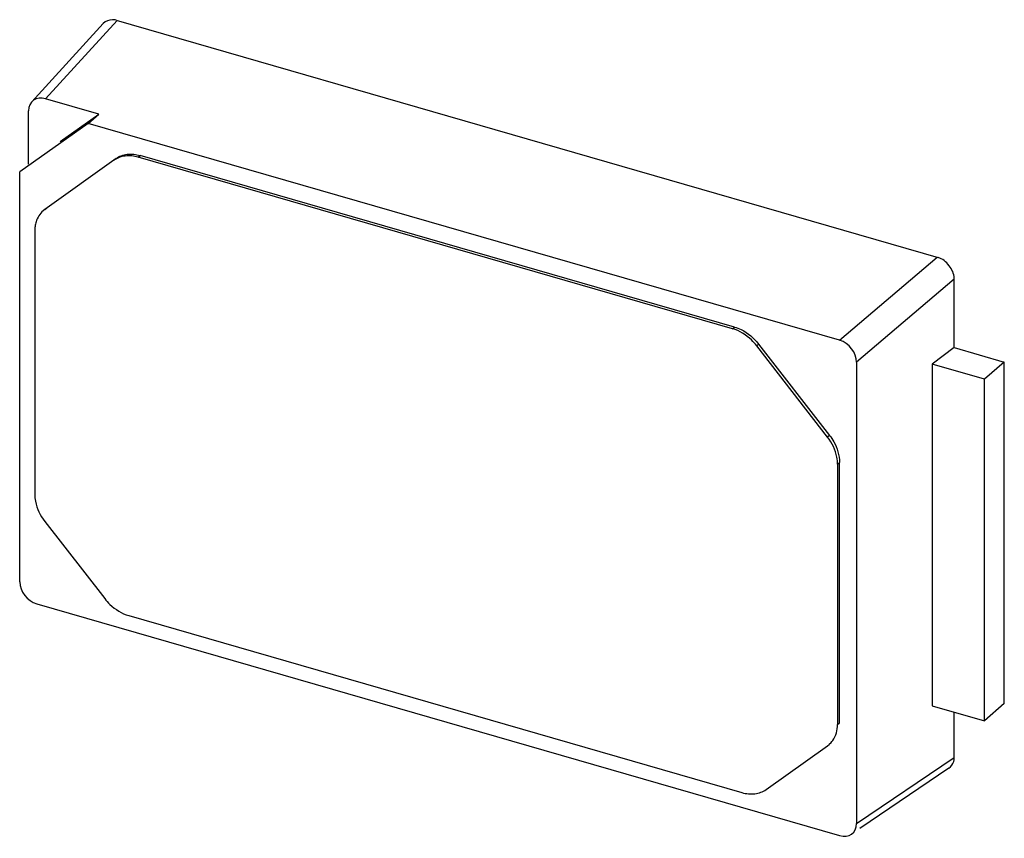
# Model space of a CAD drawing. Header units: millimetres. Extents: x 0 to 210, y 0 to 297.
# Tile 16 of 20: x 113.71 to 116.21, y 237.37 to 239.45. Entities that reach past the tile are written whole.
import ezdxf

# ---------------------------------------------------------------- set-up
doc = ezdxf.new("R2010")
doc.units = ezdxf.units.MM
doc.header["$LTSCALE"] = 19.36
doc.layers.get('0').update_dxf_attribs({"linetype": 'CONTINUOUS'})

msp = doc.modelspace()

# ---------------------------------------------------------------- linework, layer by layer
at = {"color": 7, "linetype": 'CONTINUOUS'}
for p, q in [((113.92383, 239.4365), (113.74262, 239.238)), ((113.95632, 239.44502), (116.04012, 238.84347)), ((113.91245, 239.20687), (113.77767, 239.24578)), ((113.73443, 239.08024), (113.73443, 239.21502)), ((113.81438, 239.13711), (113.91245, 239.20687)), ((113.88504, 239.18351), (113.91245, 239.20687)), ((113.88504, 239.18351), (113.71184, 239.0603)), ((115.79037, 238.63349), (113.88504, 239.18351)), ((113.95603, 239.09435), (113.7755, 238.96517)), ((115.519, 238.66275), (114.01227, 239.09771)), ((115.524, 238.66708), (114.01727, 239.10204)), ((113.71184, 238.02101), (113.71184, 239.0603)), ((113.77628, 238.96617), (113.77128, 238.96184)), ((113.7755, 238.96517), (113.77129, 238.96183)), ((113.75014, 238.91125), (113.75014, 238.2427)), ((116.0808, 238.61518), (116.0808, 238.79105)), ((115.75993, 238.38813), (115.58023, 238.61971)), ((115.58523, 238.62404), (115.76493, 238.39246)), ((116.0808, 238.61518), (116.02544, 238.57285)), ((116.0808, 238.61518), (116.20799, 238.57846)), ((115.8336, 238.57777), (115.8336, 237.40851)), ((116.15749, 238.53473), (116.02544, 238.57285)), ((116.02544, 238.57285), (116.02544, 237.70682)), ((116.20799, 238.57846), (116.15749, 238.53473)), ((116.20799, 237.71243), (116.20799, 238.57846)), ((116.15749, 237.6687), (116.15749, 238.53473)), ((115.7853, 238.31957), (115.7853, 237.65937)), ((115.7903, 237.6637), (115.7903, 238.3239)), ((113.7755, 238.17414), (113.92736, 237.97845)), ((113.75507, 237.96529), (115.79037, 237.37775)), ((113.98859, 237.93541), (115.54267, 237.48678)), ((116.20799, 237.71243), (116.15749, 237.6687)), ((116.02544, 237.70682), (116.15749, 237.6687)), ((116.0808, 237.57328), (116.0808, 237.69084)), ((115.76916, 237.61311), (115.76416, 237.60878)), ((115.60391, 237.49447), (115.75993, 237.60546)), ((115.75993, 237.60546), (115.76415, 237.60879)), ((116.0676, 237.54853), (115.84213, 237.39591))]:
    msp.add_line(p, q, dxfattribs=at)
at = {"color": 9, "linetype": 'CONTINUOUS'}
for p, q in [((113.95887, 239.44428), (113.77767, 239.24578)), ((113.95603, 239.09435), (113.95103, 239.09002)), ((114.01227, 239.09771), (114.01727, 239.10204)), ((113.7755, 238.96517), (113.7805, 238.9695)), ((115.79037, 238.63349), (116.03756, 238.84421)), ((116.0808, 238.7885), (115.8336, 238.57777)), ((115.519, 238.66275), (115.524, 238.66708)), ((115.58023, 238.61971), (115.58523, 238.62404)), ((115.76493, 238.39246), (115.75993, 238.38813)), ((115.7853, 238.31957), (115.7903, 238.3239)), ((115.7853, 237.65937), (115.7903, 237.6637)), ((115.8336, 237.40851), (116.0808, 237.57583))]:
    msp.add_line(p, q, dxfattribs=at)
at = {"color": 7, "linetype": 'CONTINUOUS'}
msp.add_arc((113.83192, 238.91133), 0.08178, 172.20243, 180.05861, dxfattribs=at)
for centre, major_axis, ratio, start_param, end_param in [((113.7778, 239.20237), (-0.0328, 0.03794), 0.7477192, -0.8547567, 0.7129627), ((115.79023, 238.59016), (0.03276, -0.03777), 0.7522872, 0.7144696, 2.282189), ((113.75521, 238.00862), (0.03276, -0.03777), 0.7522872, -2.427123, -0.8594036), ((115.79023, 237.42116), (-0.0328, 0.03794), 0.7477192, 2.286836, 3.8545554)]:
    msp.add_ellipse(centre, major_axis=major_axis, ratio=ratio, start_param=start_param, end_param=end_param, dxfattribs=at)
for points, knots in [([(113.95632, 239.44502), (113.95328, 239.44589), (113.94179, 239.44753), (113.92958, 239.44254), (113.92387, 239.43646)], [0, 0, 0, 0, 0.2746625, 1, 1, 1, 1]), ([(114.01227, 239.09771), (114.00161, 239.10078), (113.98001, 239.10333), (113.95919, 239.09583), (113.95103, 239.09002)], [0, 0, 0, 0, 0.5254542, 1, 1, 1, 1]), ([(113.95603, 239.09435), (113.96419, 239.10016), (113.98501, 239.10766), (114.00661, 239.10511), (114.01727, 239.10204)], [0, 0, 0, 0, 0.4745458, 1, 1, 1, 1]), ([(113.77128, 238.96184), (113.76295, 238.95463), (113.75455, 238.941), (113.75144, 238.92635), (113.7509, 238.92243)], [0, 0, 0, 0, 0.7357666, 1, 1, 1, 1]), ([(116.0808, 238.79105), (116.0808, 238.80242), (116.06981, 238.82445), (116.05128, 238.84025), (116.04012, 238.84347)], [0, 0, 0, 0, 0.4945614, 1, 1, 1, 1]), ([(115.58023, 238.61971), (115.57623, 238.62487), (115.5594, 238.64358), (115.5369, 238.65758), (115.519, 238.66275)], [0, 0, 0, 0, 0.2594877, 1, 1, 1, 1]), ([(115.524, 238.66708), (115.5298, 238.66541), (115.55333, 238.65619), (115.5735, 238.63916), (115.58523, 238.62404)], [0, 0, 0, 0, 0.2397432, 1, 1, 1, 1]), ([(115.7853, 238.31957), (115.7853, 238.32539), (115.78283, 238.35), (115.77146, 238.37328), (115.75993, 238.38813)], [0, 0, 0, 0, 0.2362674, 1, 1, 1, 1]), ([(115.76493, 238.39246), (115.76891, 238.38733), (115.78255, 238.36689), (115.7903, 238.34201), (115.7903, 238.3239)], [0, 0, 0, 0, 0.2638701, 1, 1, 1, 1]), ([(113.75014, 238.2427), (113.75014, 238.23688), (113.75261, 238.21227), (113.76398, 238.18899), (113.7755, 238.17414)], [0, 0, 0, 0, 0.2362674, 1, 1, 1, 1]), ([(113.92736, 237.97845), (113.93136, 237.97329), (113.94819, 237.95458), (113.97068, 237.94058), (113.98859, 237.93541)], [0, 0, 0, 0, 0.2594877, 1, 1, 1, 1]), ([(115.76416, 237.60878), (115.76754, 237.61171), (115.78021, 237.62557), (115.7853, 237.64523), (115.7853, 237.65937)], [0, 0, 0, 0, 0.2401385, 1, 1, 1, 1]), ([(116.06755, 237.54861), (116.07333, 237.55254), (116.07955, 237.56116), (116.0808, 237.57071), (116.0808, 237.57328)], [0, 0, 0, 0, 0.731777, 1, 1, 1, 1]), ([(115.54267, 237.48678), (115.55333, 237.48371), (115.57493, 237.48116), (115.59574, 237.48866), (115.60391, 237.49447)], [0, 0, 0, 0, 0.5254542, 1, 1, 1, 1])]:
    msp.add_open_spline(points, degree=3, knots=knots, dxfattribs=at)

doc.saveas('drawing.dxf')
